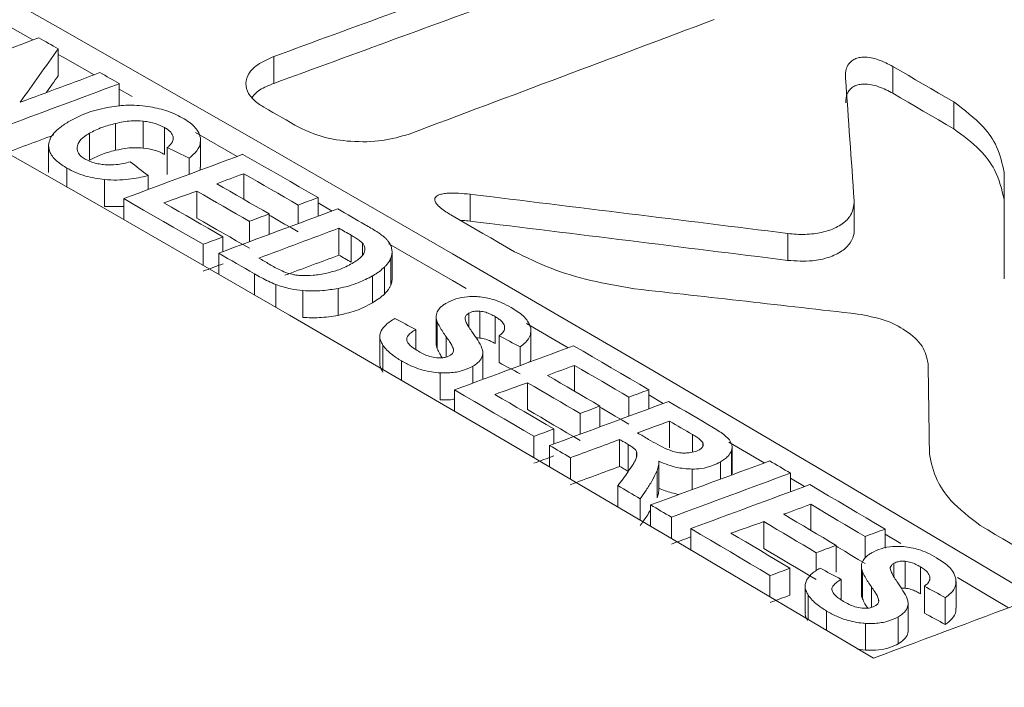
# Model space of a CAD drawing. Header units: millimetres. Extents: x 0 to 1260, y 0 to 891.
# Tile 73 of 89: x 992 to 1004, y 760 to 768. Entities that reach past the tile are written whole.
import ezdxf

# ---------------------------------------------------------------- set-up
doc = ezdxf.new("R2010")
doc.units = ezdxf.units.MM
doc.header["$LTSCALE"] = 3

msp = doc.modelspace()

# ---------------------------------------------------------------- linework, layer by layer
at = {"color": 7, "linetype": 'Continuous', "lineweight": 15}
for p, q in [((992.206, 767.597), (991.659, 767.906)), ((992.515, 767.162), (992.515, 767.489)), ((995.133, 767.069), (995.133, 767.396)), ((1002.653, 766.949), (1002.653, 767.276)), ((993.256, 766.794), (993.256, 767.067)), ((993.411, 766.912), (993.256, 767)), ((1003.393, 766.518), (1003.393, 766.845)), ((993.209, 766.257), (993.209, 766.583)), ((993.547, 766.285), (993.547, 766.611)), ((992.893, 766.137), (992.893, 766.464)), ((993.805, 766.208), (993.805, 766.535)), ((994.688, 766.182), (994.181, 766.472)), ((994.244, 766.053), (994.244, 766.379)), ((992.398, 766.313), (992.398, 765.986)), ((993.839, 765.962), (993.839, 766.289)), ((994.105, 765.965), (994.105, 766.163)), ((994.24, 766.053), (994.239, 766.015)), ((1004.005, 765.661), (1004.005, 765.987)), ((993.077, 765.575), (993.077, 765.902)), ((993.607, 765.78), (993.607, 765.95)), ((994.77, 765.662), (994.77, 765.973)), ((994.199, 765.434), (994.199, 765.76)), ((993.312, 765.416), (993.312, 765.67)), ((995.671, 765.456), (995.671, 765.683)), ((997.518, 765.397), (997.518, 765.723)), ((993.312, 765.573), (993.077, 765.575)), ((995.43, 765.367), (995.43, 765.593)), ((995.842, 765.52), (995.671, 765.618)), ((1002.185, 765.294), (1002.185, 765.621)), ((994.837, 765.146), (994.837, 765.394)), ((995.079, 765.236), (995.079, 765.484)), ((995.924, 764.984), (995.924, 765.311)), ((994.516, 765.027), (994.516, 765.207)), ((996.072, 764.899), (996.072, 765.226)), ((1001.376, 764.92), (1001.376, 765.247)), ((994.274, 764.862), (994.274, 765.117)), ((994.464, 764.753), (994.464, 765.008)), ((996.554, 764.62), (996.554, 764.947)), ((996.57, 764.697), (996.57, 765.024)), ((996.477, 764.512), (996.477, 764.838)), ((996.332, 764.406), (996.332, 764.732)), ((995.488, 764.227), (995.488, 764.554)), ((995.915, 764.253), (995.915, 764.58)), ((997.105, 764.234), (997.105, 763.908)), ((997.636, 763.978), (997.636, 764.304)), ((997.822, 763.911), (997.822, 764.238)), ((996.858, 763.837), (996.858, 764.082)), ((997.118, 763.847), (997.118, 764.174)), ((998.708, 763.859), (998.204, 764.153)), ((996.421, 764), (996.421, 763.673)), ((997.871, 763.678), (997.871, 764.005)), ((998.257, 763.74), (998.257, 764.066)), ((997.316, 763.825), (997.316, 763.842)), ((998.125, 763.642), (998.125, 763.87)), ((997.674, 763.475), (997.674, 763.797)), ((998.787, 763.332), (998.787, 763.645)), ((997.154, 763.228), (997.154, 763.555)), ((998.217, 763.108), (998.217, 763.434)), ((997.329, 763.091), (997.329, 763.347)), ((999.447, 763.03), (999.447, 763.26)), ((999.689, 763.119), (999.689, 763.349)), ((999.863, 763.184), (999.689, 763.286)), ((999.096, 762.9), (999.096, 763.151)), ((998.855, 762.811), (998.855, 763.061)), ((998.534, 762.692), (998.534, 762.874)), ((999.941, 762.643), (999.941, 762.97)), ((998.292, 762.528), (998.292, 762.785)), ((998.482, 762.416), (998.482, 762.673)), ((999.335, 762.419), (999.335, 762.746)), ((999.439, 762.359), (999.439, 762.685)), ((1000.346, 762.668), (1000.346, 762.709)), ((1001.091, 762.462), (1000.663, 762.714)), ((1000.701, 762.328), (1000.701, 762.655)), ((998.736, 762.267), (998.736, 762.524)), ((999.81, 762.135), (999.81, 762.462)), ((999.789, 762.038), (999.789, 762.365)), ((1001.41, 762.111), (1001.41, 762.337)), ((999.312, 761.929), (999.312, 762.186)), ((1001.58, 762.174), (1001.41, 762.275)), ((999.584, 761.768), (999.584, 762.026)), ((999.71, 761.694), (999.71, 761.952)), ((1001.657, 761.643), (1001.657, 761.959)), ((999.964, 761.545), (999.964, 761.803)), ((1001.086, 761.422), (1001.086, 761.748)), ((1000.199, 761.406), (1000.199, 761.664)), ((1002.317, 761.307), (1002.317, 761.568)), ((1002.559, 761.428), (1002.559, 761.657)), ((1002.75, 761.482), (1002.559, 761.595)), ((1001.966, 761.133), (1001.966, 761.46)), ((1001.724, 761.156), (1001.724, 761.371)), ((1002.271, 761.201), (1002.271, 760.874)), ((1002.802, 760.941), (1002.802, 761.268)), ((1002.988, 760.872), (1002.988, 761.199)), ((1001.161, 760.836), (1001.161, 761.095)), ((1001.403, 760.857), (1001.403, 761.183)), ((1002.284, 760.812), (1002.284, 761.139)), ((1001.587, 760.968), (1001.587, 760.641)), ((1002.025, 760.8), (1002.025, 761.048)), ((1003.037, 760.637), (1003.037, 760.964)), ((1003.423, 760.696), (1003.423, 761.023)), ((1004.06, 760.703), (1003.441, 761.071)), ((1002.481, 760.785), (1002.481, 760.803)), ((1002.84, 760.428), (1002.84, 760.754)), ((1003.291, 760.498), (1003.291, 760.825)), ((1002.32, 760.186), (1002.32, 760.513)), ((1002.718, 760.265), (1002.718, 760.591)), ((1002.32, 760.186), (1002.224, 760.2))]:
    msp.add_line(p, q, dxfattribs=at)
at = {"color": 8, "linetype": 'Continuous', "lineweight": 15}
for p, q in [((992.621, 765.811), (992.621, 766.041)), ((996.213, 764.988), (996.213, 765.128)), ((994.898, 764.502), (994.898, 764.757)), ((995.159, 764.351), (995.159, 764.627)), ((997.501, 764.115), (997.501, 764.279)), ((997.227, 763.747), (997.227, 763.994)), ((996.46, 763.597), (996.46, 763.889)), ((996.684, 763.467), (996.684, 763.7)), ((997.552, 763.43), (997.552, 763.635)), ((1000.219, 762.592), (1000.219, 762.806)), ((999.541, 762.539), (999.541, 762.598)), ((1000.692, 762.315), (1000.692, 762.607)), ((1000.56, 762.266), (1000.56, 762.475)), ((1000.216, 762.139), (1000.216, 762.386)), ((1002.667, 761.077), (1002.667, 761.242)), ((1001.626, 760.56), (1001.626, 760.856)), ((1002.393, 760.707), (1002.393, 760.957)), ((1001.849, 760.427), (1001.849, 760.662))]:
    msp.add_line(p, q, dxfattribs=at)
at = {"color": 7, "linetype": 'Continuous', "lineweight": 15, "flags": 128}
for points in [[(985.482, 771.679), (987.846, 770.371), (990.21, 769.05), (992.575, 767.714), (994.939, 766.365), (997.304, 765.001), (999.668, 763.624), (1002.033, 762.233), (1004.397, 760.828)], [(1002.417, 760.089), (1000.052, 761.492), (997.688, 762.881), (995.323, 764.257), (992.959, 765.618), (990.594, 766.965), (988.23, 768.299), (985.865, 769.618), (983.501, 770.923)], [(992.515, 767.489), (992.485, 767.506), (992.456, 767.523), (992.426, 767.54), (992.396, 767.556), (992.367, 767.573), (992.337, 767.59), (992.308, 767.607), (992.278, 767.624)], [(992.95, 767.175), (992.575, 767.388), (992.515, 767.421)], [(993.256, 767.067), (993.227, 767.084), (993.197, 767.101), (993.168, 767.117), (993.139, 767.134), (993.109, 767.151), (993.08, 767.168), (993.05, 767.184), (993.021, 767.201)], [(1003.393, 766.845), (1003.301, 766.899), (1003.208, 766.953), (1003.115, 767.006), (1003.023, 767.06), (1002.93, 767.114), (1002.838, 767.168), (1002.745, 767.222), (1002.653, 767.276)], [(1002.653, 766.949), (1002.745, 766.895), (1002.838, 766.842), (1002.93, 766.788), (1003.023, 766.734), (1003.115, 766.68), (1003.208, 766.626), (1003.301, 766.572), (1003.393, 766.518)], [(995.014, 766.78), (995.068, 766.749), (995.122, 766.718), (995.176, 766.687), (995.23, 766.656), (995.284, 766.626), (995.337, 766.595), (995.391, 766.564), (995.445, 766.533)], [(995.671, 765.683), (995.557, 765.749), (995.443, 765.815), (995.329, 765.881), (995.215, 765.946), (995.1, 766.012), (994.986, 766.077), (994.872, 766.143), (994.758, 766.208)], [(994.77, 765.973), (994.852, 765.925), (994.935, 765.878), (995.017, 765.831), (995.1, 765.783), (995.182, 765.736), (995.265, 765.688), (995.347, 765.641), (995.43, 765.593)], [(994.199, 765.76), (994.279, 765.715), (994.359, 765.669), (994.439, 765.623), (994.518, 765.577), (994.598, 765.531), (994.678, 765.486), (994.758, 765.44), (994.837, 765.394)], [(995.079, 765.484), (994.999, 765.53), (994.919, 765.576), (994.84, 765.621), (994.76, 765.667), (994.68, 765.713), (994.6, 765.759), (994.52, 765.805), (994.441, 765.851)], [(993.312, 765.67), (993.432, 765.601), (993.552, 765.532), (993.673, 765.463), (993.793, 765.394), (993.913, 765.325), (994.034, 765.255), (994.154, 765.186), (994.274, 765.117)], [(994.516, 765.207), (994.427, 765.258), (994.337, 765.31), (994.247, 765.361), (994.158, 765.413), (994.068, 765.464), (993.979, 765.516), (993.889, 765.567), (993.799, 765.619)], [(996.243, 765.354), (996.201, 765.378), (996.16, 765.402), (996.118, 765.426), (996.077, 765.45), (996.035, 765.473), (995.994, 765.497), (995.952, 765.521), (995.911, 765.545)], [(994.837, 765.067), (994.758, 765.113), (994.678, 765.159), (994.598, 765.205), (994.518, 765.251), (994.439, 765.296), (994.359, 765.342), (994.279, 765.388), (994.199, 765.434)], [(995.43, 765.267), (995.347, 765.314), (995.265, 765.362), (995.182, 765.409), (995.1, 765.457), (995.079, 765.468)], [(997.284, 765.473), (997.381, 765.417), (997.478, 765.361), (997.575, 765.305), (997.672, 765.249), (997.768, 765.193), (997.865, 765.137), (997.962, 765.081), (998.059, 765.025)], [(995.924, 765.311), (995.943, 765.3), (995.961, 765.29), (995.98, 765.279), (995.998, 765.268), (996.016, 765.258), (996.035, 765.247), (996.053, 765.237), (996.072, 765.226)], [(997.469, 764.579), (997.304, 764.675), (996.529, 765.123)], [(994.464, 765.008), (994.518, 764.976), (994.573, 764.945), (994.627, 764.914), (994.681, 764.883), (994.736, 764.851), (994.79, 764.82), (994.844, 764.789), (994.898, 764.757)], [(995.079, 764.874), (995.063, 764.883), (995.047, 764.893), (995.031, 764.902), (995.015, 764.911), (994.999, 764.92), (994.983, 764.93), (994.967, 764.939), (994.95, 764.948)], [(996.072, 764.899), (996.053, 764.91), (996.035, 764.921), (996.016, 764.931), (995.998, 764.942), (995.98, 764.952), (995.961, 764.963), (995.943, 764.974), (995.924, 764.984)], [(999.689, 763.349), (999.575, 763.416), (999.461, 763.483), (999.346, 763.55), (999.232, 763.617), (999.118, 763.683), (999.004, 763.75), (998.89, 763.817), (998.775, 763.884)], [(998.787, 763.645), (998.87, 763.597), (998.952, 763.549), (999.035, 763.501), (999.117, 763.453), (999.2, 763.404), (999.282, 763.356), (999.365, 763.308), (999.447, 763.26)], [(999.096, 763.151), (999.017, 763.198), (998.937, 763.244), (998.857, 763.291), (998.777, 763.338), (998.698, 763.384), (998.618, 763.431), (998.538, 763.477), (998.458, 763.524)], [(998.217, 763.434), (998.297, 763.388), (998.376, 763.341), (998.456, 763.295), (998.536, 763.248), (998.616, 763.201), (998.695, 763.155), (998.775, 763.108), (998.855, 763.061)], [(997.329, 763.347), (997.45, 763.277), (997.57, 763.207), (997.69, 763.137), (997.81, 763.066), (997.931, 762.996), (998.051, 762.926), (998.171, 762.855), (998.292, 762.785)], [(998.534, 762.874), (998.444, 762.927), (998.355, 762.979), (998.265, 763.031), (998.175, 763.084), (998.086, 763.136), (997.996, 763.189), (997.906, 763.241), (997.817, 763.293)], [(999.447, 762.933), (999.365, 762.981), (999.282, 763.03), (999.2, 763.078), (999.117, 763.126), (999.096, 763.138)], [(1000.476, 762.887), (1000.408, 762.927), (1000.34, 762.967), (1000.271, 763.007), (1000.203, 763.048), (1000.134, 763.088), (1000.066, 763.128), (999.998, 763.168), (999.929, 763.208)], [(998.855, 762.735), (998.775, 762.781), (998.695, 762.828), (998.616, 762.875), (998.536, 762.921), (998.456, 762.968), (998.376, 763.015), (998.297, 763.061), (998.217, 763.108)], [(999.941, 762.97), (999.975, 762.95), (1000.01, 762.929), (1000.045, 762.909), (1000.08, 762.888), (1000.115, 762.868), (1000.15, 762.847), (1000.184, 762.827), (1000.219, 762.806)], [(999.687, 762.747), (999.67, 762.757), (999.653, 762.767), (999.636, 762.777), (999.619, 762.787), (999.603, 762.797), (999.586, 762.806), (999.569, 762.816), (999.552, 762.826)], [(998.482, 762.673), (998.514, 762.655), (998.546, 762.636), (998.578, 762.617), (998.609, 762.599), (998.641, 762.58), (998.673, 762.562), (998.704, 762.543), (998.736, 762.524)], [(999.335, 762.746), (999.348, 762.738), (999.361, 762.731), (999.374, 762.723), (999.387, 762.716), (999.4, 762.708), (999.413, 762.701), (999.426, 762.693), (999.439, 762.685)], [(999.439, 762.359), (999.426, 762.366), (999.413, 762.374), (999.4, 762.382), (999.387, 762.389), (999.374, 762.397), (999.361, 762.404), (999.348, 762.412), (999.335, 762.419)], [(1001.41, 762.337), (1001.378, 762.356), (1001.346, 762.375), (1001.315, 762.393), (1001.283, 762.412), (1001.251, 762.431), (1001.22, 762.449), (1001.188, 762.468), (1001.157, 762.486)], [(999.312, 762.186), (999.346, 762.166), (999.38, 762.146), (999.414, 762.126), (999.448, 762.106), (999.482, 762.086), (999.516, 762.066), (999.55, 762.046), (999.584, 762.026)], [(1002.559, 761.657), (1002.444, 761.725), (1002.33, 761.793), (1002.216, 761.86), (1002.102, 761.928), (1001.988, 761.996), (1001.873, 762.063), (1001.759, 762.131), (1001.645, 762.198)], [(999.71, 761.952), (999.741, 761.934), (999.773, 761.915), (999.805, 761.896), (999.837, 761.877), (999.868, 761.859), (999.9, 761.84), (999.932, 761.821), (999.964, 761.803)], [(1001.657, 761.959), (1001.739, 761.91), (1001.822, 761.861), (1001.904, 761.812), (1001.987, 761.764), (1002.069, 761.715), (1002.152, 761.666), (1002.234, 761.617), (1002.317, 761.568)], [(1001.966, 761.46), (1001.886, 761.507), (1001.806, 761.554), (1001.727, 761.602), (1001.647, 761.649), (1001.567, 761.696), (1001.488, 761.743), (1001.408, 761.79), (1001.328, 761.838)], [(1001.086, 761.748), (1001.166, 761.701), (1001.246, 761.654), (1001.326, 761.607), (1001.405, 761.56), (1001.485, 761.512), (1001.565, 761.465), (1001.645, 761.418), (1001.724, 761.371)], [(1003.716, 761.701), (1003.807, 761.647), (1003.898, 761.593), (1003.989, 761.539), (1004.08, 761.485), (1004.171, 761.43), (1004.262, 761.376), (1004.353, 761.322), (1004.445, 761.268)], [(1000.199, 761.664), (1000.319, 761.593), (1000.439, 761.522), (1000.56, 761.451), (1000.68, 761.38), (1000.8, 761.308), (1000.921, 761.237), (1001.041, 761.166), (1001.161, 761.095)], [(1001.403, 761.183), (1001.314, 761.237), (1001.224, 761.29), (1001.135, 761.343), (1001.045, 761.396), (1000.955, 761.449), (1000.866, 761.502), (1000.776, 761.555), (1000.686, 761.608)], [(1002.317, 761.241), (1002.234, 761.29), (1002.152, 761.339), (1002.069, 761.388), (1001.987, 761.437), (1001.966, 761.449)], [(1001.724, 761.044), (1001.645, 761.091), (1001.565, 761.139), (1001.485, 761.186), (1001.405, 761.233), (1001.326, 761.28), (1001.246, 761.327), (1001.166, 761.375), (1001.086, 761.422)]]:
    msp.add_lwpolyline(points, dxfattribs=at)
at = {"color": 7, "linetype": 'Continuous', "lineweight": 15}
for centre, major_axis, ratio, start_param, end_param in [((1007.496, 235.708), (2518.212, 956.866), 0.186533, 1.503774, 1.504933), ((1007.496, 235.708), (2516.678, 956.283), 0.186533, 1.503776, 1.504936), ((1000.374, 231.596), (2643.492, 1027.935), 0.176613, 1.502186, 1.503584), ((1014.272, 239.619), (2605.892, 1006.6), 0.17948, 1.509998, 1.510551), ((987.43, 224.124), (592.404, 1044.296), 0.239142, 1.163932, 1.16465), ((1010.805, 237.618), (2601.578, 1004.152), 0.179815, 1.508322, 1.508693), ((1009.746, 237.007), (2605.892, 1006.6), 0.17948, 1.507891, 1.508444), ((987.43, 224.124), (592.043, 1043.66), 0.239142, 1.163927, 1.164153), ((1001.965, 232.515), (-25.455, 743.417), 0.035569, 5.510846, 5.513725), ((1009.746, 237.007), (2604.305, 1005.987), 0.17948, 1.508201, 1.508448), ((995.985, 229.063), (-379.11, 538.171), 0.628774, 5.444791, 5.445315), ((1002.79, 232.991), (2602.433, 1004.637), 0.179749, 1.504597, 1.505151), ((995.129, 228.569), (-264.771, 604.286), 0.488497, 5.555899, 5.556449), ((1003.992, 233.685), (-1.201, 757.555), 0.001589, 5.489726, 5.491513), ((1001.586, 232.296), (2590.129, 997.658), 0.18071, 1.503929, 1.504055), ((1001.019, 231.969), (2391.469, 885.009), 0.197736, 1.500595, 1.500762), ((998.57, 230.555), (2601.205, 1003.941), 0.179844, 1.502608, 1.502701), ((996.902, 229.592), (758.292, -174.956), 0.679587, 1.720499, 1.725524), ((1003.992, 233.685), (-1.2, 757.093), 0.001589, 5.489721, 5.491509), ((997.463, 229.916), (2597.589, 1001.889), 0.180126, 1.502029, 1.502585), ((998.677, 230.617), (2605.113, 1006.158), 0.179541, 1.502942, 1.503034), ((996.902, 229.592), (757.83, -174.849), 0.679587, 1.720495, 1.725523), ((996.3, 229.245), (2607.481, 1007.502), 0.179357, 1.501749, 1.502122), ((998.296, 230.397), (2571.116, 986.872), 0.182214, 1.502437, 1.502531), ((996.3, 229.245), (2605.893, 1006.888), 0.179357, 1.501749, 1.502001), ((998.296, 230.397), (2569.55, 986.271), 0.182214, 1.502438, 1.502532), ((995.542, 228.807), (774.941, -155.54), 0.671144, 1.696148, 1.699615), ((995.322, 228.68), (-354.315, 553.413), 0.605656, 5.46689, 5.467409), ((995.748, 228.926), (-351.06, 555.364), 0.602351, 5.468771, 5.469295), ((984.225, 222.274), (2604.737, 1005.945), 0.17957, 1.495985, 1.496539), ((995.748, 228.926), (-350.846, 555.026), 0.602351, 5.468768, 5.469292), ((983.138, 221.646), (2590.129, 997.658), 0.18071, 1.495276, 1.495403), ((1002.998, 233.111), (-5.604, 755.006), 0.007487, 5.489499, 5.491547), ((984.271, 222.3), (2394.924, 886.967), 0.197413, 1.492006, 1.492172), ((980.027, 219.851), (2601.205, 1003.941), 0.179844, 1.493956, 1.494048), ((978.945, 219.226), (2597.837, 1002.03), 0.180106, 1.493379, 1.493935), ((980.051, 219.864), (2612.044, 1010.091), 0.179005, 1.49441, 1.494503), ((980.014, 219.843), (2571.116, 986.872), 0.182214, 1.493785, 1.493879), ((977.715, 218.516), (2605.209, 1006.212), 0.179533, 1.493055, 1.493204), ((977.734, 218.527), (2602.965, 1004.939), 0.179707, 1.493248, 1.493478), ((980.014, 219.843), (2569.55, 986.271), 0.182214, 1.493781, 1.493875), ((977.734, 218.527), (2601.379, 1004.327), 0.179707, 1.493243, 1.493473), ((973.29, 215.961), (2597.837, 1002.03), 0.180106, 1.490736, 1.491292), ((972.047, 215.243), (2604.737, 1005.945), 0.17957, 1.490312, 1.490865), ((970.959, 214.615), (2604.737, 1005.945), 0.17957, 1.489805, 1.490359), ((969.962, 214.04), (2590.129, 997.658), 0.18071, 1.489096, 1.489223), ((972.3, 215.39), (2394.924, 886.967), 0.197413, 1.485826, 1.485992), ((972.047, 215.243), (2603.151, 1005.332), 0.17957, 1.490769, 1.490859), ((966.783, 212.205), (2601.205, 1003.941), 0.179844, 1.487775, 1.487868), ((966.739, 212.18), (2612.044, 1010.091), 0.179005, 1.48823, 1.488322), ((966.956, 212.304), (2571.116, 986.872), 0.182214, 1.487605, 1.487699), ((995.062, 228.53), (-354.299, 553.422), 0.60564, 5.455781, 5.456301), ((995.519, 228.794), (-351.06, 555.364), 0.602351, 5.457646, 5.458169), ((966.956, 212.304), (2569.55, 986.271), 0.182214, 1.487597, 1.487691), ((958.524, 207.437), (2661.899, 1038.38), 0.175241, 1.485349, 1.486091), ((995.519, 228.794), (-350.846, 555.026), 0.602351, 5.457636, 5.45816)]:
    msp.add_ellipse(centre, major_axis=major_axis, ratio=ratio, start_param=start_param, end_param=end_param, dxfattribs=at)
for points, knots in [([(973.943, 707.328), (977.353, 708.212), (984.181, 709.983), (994.298, 712.798), (1004.205, 715.846), (1013.76, 719.224), (1022.385, 722.795), (1029.91, 726.631), (1036.362, 730.634), (1042.253, 734.919), (1048.034, 739.8), (1053.747, 745.234), (1059.717, 751.099), (1065.841, 756.905), (1072.443, 762.517), (1079.595, 767.598), (1087.351, 772.05), (1095.376, 775.998), (1103.82, 779.65), (1112.712, 783.129), (1121.962, 786.491), (1128.326, 788.69), (1131.508, 789.79)], [0, 0, 0, 0, 0.051658, 0.103451, 0.155176, 0.206737, 0.2582, 0.301639, 0.345242, 0.388927, 0.432477, 0.486699, 0.541062, 0.59534, 0.64939, 0.703348, 0.751777, 0.800326, 0.848961, 0.897507, 0.948751, 1, 1, 1, 1]), ([(1131.609, 789.559), (1128.426, 788.477), (1122.059, 786.314), (1114.856, 783.731), (1107.233, 780.851), (1099.277, 777.642), (1090.877, 773.726), (1084.558, 770.344), (1079.28, 767.211), (1073.746, 763.363), (1068.101, 758.777), (1061.979, 753.206), (1055.359, 746.678), (1048.493, 740.08), (1041.825, 734.403), (1035.257, 729.634), (1027.705, 725.274), (1018.793, 721.105), (1008.673, 717.22), (997.441, 713.572), (985.856, 710.226), (977.968, 708.134), (974.023, 707.088)], [0, 0, 0, 0, 0.051216, 0.102447, 0.117423, 0.177348, 0.236657, 0.266552, 0.296442, 0.341252, 0.386149, 0.431032, 0.499132, 0.567219, 0.615226, 0.663196, 0.712798, 0.762427, 0.821385, 0.88038, 0.940184, 1, 1, 1, 1]), ([(974.284, 705.612), (977.729, 706.386), (984.621, 707.937), (994.711, 710.382), (1004.499, 713.017), (1013.534, 715.806), (1021.881, 718.842), (1029.545, 722.145), (1036.685, 725.946), (1042.556, 729.859), (1047.393, 733.631), (1052.792, 738.294), (1059.058, 744.311), (1066.407, 751.596), (1072.914, 757.532), (1078.672, 762.055), (1083.32, 765.308), (1088.328, 768.407), (1094.712, 771.978), (1102.611, 775.915), (1112.105, 780.146), (1121.904, 784.187), (1128.578, 786.791), (1131.917, 788.094)], [0, 0, 0, 0, 0.05109, 0.1022, 0.151087, 0.200104, 0.243454, 0.28707, 0.331827, 0.377103, 0.410479, 0.443864, 0.510992, 0.578065, 0.64519, 0.678554, 0.712014, 0.745785, 0.77965, 0.83443, 0.889394, 0.944676, 1, 1, 1, 1]), ([(1017.236, 748.041), (1014.588, 748.865), (1009.272, 750.519), (1001.658, 753.465), (994.354, 756.755), (988.038, 760.117), (982.695, 763.406), (978.203, 766.558), (974.119, 769.868), (970.477, 773.274), (968.468, 775.613), (967.478, 776.766)], [0, 0, 0, 0, 0.121601, 0.244244, 0.371536, 0.500042, 0.598872, 0.698265, 0.799415, 0.901167, 1, 1, 1, 1]), ([(1017.369, 748.191), (1014.933, 748.967), (1010.043, 750.525), (1003.043, 753.232), (996.321, 756.206), (990.055, 759.413), (984.304, 762.8), (979.068, 766.357), (974.333, 770.117), (970.556, 773.636), (968.548, 775.918), (967.73, 776.847)], [0, 0, 0, 0, 0.112907, 0.226593, 0.342745, 0.459753, 0.572661, 0.686357, 0.80253, 0.919556, 1, 1, 1, 1]), ([(1017.144, 747.273), (1015.157, 747.898), (1010.688, 749.305), (1004.037, 751.795), (997.194, 754.726), (990.696, 757.936), (984.689, 761.35), (979.23, 764.923), (974.334, 768.646), (969.915, 772.549), (967.488, 775.274), (966.269, 776.642)], [0, 0, 0, 0, 0.089518, 0.201425, 0.314111, 0.429233, 0.545192, 0.656896, 0.769364, 0.884258, 1, 1, 1, 1]), ([(966.382, 776.71), (967.555, 775.392), (969.908, 772.747), (974.241, 768.889), (979.164, 765.119), (984.647, 761.522), (990.596, 758.133), (996.988, 754.954), (1003.886, 751.98), (1010.659, 749.435), (1015.213, 748.001), (1017.196, 747.376)], [0, 0, 0, 0, 0.111688, 0.224157, 0.339066, 0.454808, 0.566729, 0.679415, 0.794527, 0.910482, 1, 1, 1, 1]), ([(995.133, 767.396), (995.064, 767.365), (994.924, 767.304), (994.806, 767.173), (994.783, 767.038), (994.838, 766.916), (994.928, 766.832), (994.996, 766.791), (995.014, 766.78)], [0, 0, 0, 0, 0.207884, 0.417136, 0.594873, 0.761435, 0.936775, 1, 1, 1, 1]), ([(1002.653, 767.276), (1002.597, 767.305), (1002.517, 767.348), (1002.39, 767.383), (1002.303, 767.391), (1002.23, 767.381), (1002.174, 767.359), (1002.121, 767.316), (1002.078, 767.238), (1002.078, 767.172), (1002.078, 767.131)], [0, 0, 0, 0, 0.233468, 0.334879, 0.437357, 0.500771, 0.564264, 0.64624, 0.780236, 1, 1, 1, 1]), ([(994.869, 766.899), (994.883, 766.917), (994.927, 766.974), (995.029, 767.029), (995.111, 767.061), (995.133, 767.069)], [0, 0, 0, 0, 0.257739, 0.802916, 1, 1, 1, 1]), ([(1002.083, 766.833), (1002.083, 766.871), (1002.084, 766.925), (1002.126, 766.993), (1002.17, 767.031), (1002.228, 767.054), (1002.294, 767.064), (1002.383, 767.058), (1002.513, 767.024), (1002.598, 766.978), (1002.653, 766.949)], [0, 0, 0, 0, 0.213712, 0.307939, 0.402911, 0.470091, 0.537387, 0.622232, 0.75924, 1, 1, 1, 1]), ([(1004.005, 765.987), (1003.983, 766.093), (1003.944, 766.285), (1003.741, 766.581), (1003.522, 766.747), (1003.393, 766.845)], [0, 0, 0, 0, 0.336538, 0.61193, 1, 1, 1, 1]), ([(993.108, 766.777), (993.064, 766.767), (992.974, 766.748), (992.815, 766.696), (992.716, 766.644), (992.652, 766.611)], [0, 0, 0, 0, 0.264387, 0.528764, 1, 1, 1, 1]), ([(993.603, 766.79), (993.559, 766.795), (993.471, 766.806), (993.303, 766.806), (993.184, 766.788), (993.108, 766.777)], [0, 0, 0, 0, 0.267443, 0.534919, 1, 1, 1, 1]), ([(994.021, 766.653), (993.99, 766.67), (993.928, 766.702), (993.792, 766.754), (993.677, 766.776), (993.603, 766.79)], [0, 0, 0, 0, 0.25879, 0.517673, 1, 1, 1, 1]), ([(992.652, 766.611), (992.612, 766.586), (992.512, 766.524), (992.416, 766.422), (992.403, 766.345), (992.398, 766.319)], [0, 0, 0, 0, 0.305056, 0.763542, 1, 1, 1, 1]), ([(992.893, 766.464), (992.917, 766.477), (992.966, 766.503), (993.07, 766.546), (993.155, 766.569), (993.209, 766.583)], [0, 0, 0, 0, 0.2641314, 0.528233, 1, 1, 1, 1]), ([(993.209, 766.583), (993.241, 766.59), (993.303, 766.604), (993.417, 766.618), (993.499, 766.614), (993.547, 766.611)], [0, 0, 0, 0, 0.290405, 0.581164, 1, 1, 1, 1]), ([(993.547, 766.611), (993.573, 766.608), (993.623, 766.601), (993.714, 766.579), (993.77, 766.552), (993.805, 766.535)], [0, 0, 0, 0, 0.264441, 0.52906, 1, 1, 1, 1]), ([(994.242, 766.409), (994.234, 766.436), (994.214, 766.504), (994.129, 766.587), (994.05, 766.636), (994.021, 766.653)], [0, 0, 0, 0, 0.291007, 0.740113, 1, 1, 1, 1]), ([(992.743, 766.296), (992.748, 766.315), (992.76, 766.363), (992.821, 766.419), (992.873, 766.452), (992.893, 766.464)], [0, 0, 0, 0, 0.305818, 0.741013, 1, 1, 1, 1]), ([(993.805, 766.535), (993.821, 766.525), (993.85, 766.507), (993.892, 766.47), (993.904, 766.44), (993.912, 766.42)], [0, 0, 0, 0, 0.294549, 0.550253, 1, 1, 1, 1]), ([(995.445, 766.533), (995.537, 766.491), (995.722, 766.407), (996.079, 766.357), (996.45, 766.36), (996.672, 766.423), (996.778, 766.454)], [0, 0, 0, 0, 0.243855, 0.486429, 0.754414, 1, 1, 1, 1]), ([(1003.393, 766.518), (1003.506, 766.435), (1003.712, 766.283), (1003.93, 765.99), (1003.977, 765.782), (1004.005, 765.661)], [0, 0, 0, 0, 0.336485, 0.611862, 1, 1, 1, 1]), ([(993.912, 766.42), (993.912, 766.405), (993.912, 766.368), (993.879, 766.324), (993.849, 766.297), (993.839, 766.289)], [0, 0, 0, 0, 0.311128, 0.786841, 1, 1, 1, 1]), ([(994.105, 766.163), (994.13, 766.183), (994.193, 766.234), (994.245, 766.32), (994.242, 766.384), (994.242, 766.409)], [0, 0, 0, 0, 0.277952, 0.716333, 1, 1, 1, 1]), ([(992.398, 766.319), (992.402, 766.288), (992.411, 766.217), (992.495, 766.12), (992.581, 766.066), (992.621, 766.041)], [0, 0, 0, 0, 0.293789, 0.677546, 1, 1, 1, 1]), ([(992.843, 766.15), (992.826, 766.161), (992.785, 766.186), (992.746, 766.237), (992.744, 766.277), (992.743, 766.296)], [0, 0, 0, 0, 0.268169, 0.646297, 1, 1, 1, 1]), ([(993.209, 766.257), (993.179, 766.249), (993.117, 766.233), (993.008, 766.196), (992.938, 766.16), (992.893, 766.137)], [0, 0, 0, 0, 0.264016, 0.528094, 1, 1, 1, 1]), ([(993.547, 766.285), (993.514, 766.287), (993.449, 766.291), (993.334, 766.283), (993.257, 766.267), (993.209, 766.257)], [0, 0, 0, 0, 0.291566, 0.562008, 1, 1, 1, 1]), ([(993.805, 766.208), (993.786, 766.218), (993.748, 766.238), (993.663, 766.267), (993.592, 766.278), (993.547, 766.285)], [0, 0, 0, 0, 0.2645882, 0.5292469, 1, 1, 1, 1]), ([(993.084, 766.082), (993.06, 766.085), (993.014, 766.09), (992.928, 766.109), (992.877, 766.133), (992.843, 766.15)], [0, 0, 0, 0, 0.2662128, 0.5149988, 1, 1, 1, 1]), ([(993.389, 766.118), (993.362, 766.11), (993.307, 766.096), (993.205, 766.08), (993.13, 766.081), (993.084, 766.082)], [0, 0, 0, 0, 0.286876, 0.572335, 1, 1, 1, 1]), ([(992.621, 766.041), (992.656, 766.023), (992.725, 765.986), (992.874, 765.932), (992.999, 765.913), (993.077, 765.902)], [0, 0, 0, 0, 0.271085, 0.540274, 1, 1, 1, 1]), ([(993.077, 765.902), (993.127, 765.899), (993.225, 765.893), (993.407, 765.905), (993.529, 765.932), (993.607, 765.95)], [0, 0, 0, 0, 0.279187, 0.539769, 1, 1, 1, 1]), ([(997.518, 765.723), (997.424, 765.733), (997.308, 765.745), (997.178, 765.728), (997.132, 765.715), (997.103, 765.696), (997.088, 765.674), (997.087, 765.643), (997.121, 765.584), (997.196, 765.526), (997.264, 765.486), (997.284, 765.473)], [0, 0, 0, 0, 0.320047, 0.391282, 0.450159, 0.492415, 0.534805, 0.586204, 0.670518, 0.898917, 1, 1, 1, 1]), ([(1002.184, 765.642), (1002.179, 765.583), (1002.169, 765.483), (1002.046, 765.359), (1001.887, 765.28), (1001.691, 765.238), (1001.516, 765.233), (1001.411, 765.243), (1001.376, 765.247)], [0, 0, 0, 0, 0.243123, 0.412229, 0.581737, 0.742787, 0.912341, 1, 1, 1, 1]), ([(997.4, 765.406), (997.41, 765.406), (997.45, 765.406), (997.489, 765.401), (997.518, 765.397)], [0, 0, 0, 0, 0.252421, 1, 1, 1, 1]), ([(996.416, 765.249), (996.405, 765.256), (996.372, 765.278), (996.314, 765.312), (996.266, 765.34), (996.243, 765.354)], [0, 0, 0, 0, 0.195762, 0.597788, 1, 1, 1, 1]), ([(1001.376, 764.92), (1001.477, 764.914), (1001.648, 764.902), (1001.879, 764.951), (1002.041, 765.029), (1002.146, 765.134), (1002.185, 765.233), (1002.184, 765.294), (1002.184, 765.315)], [0, 0, 0, 0, 0.243121, 0.412444, 0.582176, 0.743238, 0.912599, 1, 1, 1, 1]), ([(996.072, 765.226), (996.09, 765.215), (996.125, 765.194), (996.175, 765.163), (996.2, 765.139), (996.213, 765.128)], [0, 0, 0, 0, 0.357534, 0.676957, 1, 1, 1, 1]), ([(996.522, 765.153), (996.515, 765.162), (996.499, 765.181), (996.464, 765.213), (996.434, 765.235), (996.416, 765.249)], [0, 0, 0, 0, 0.274119, 0.548163, 1, 1, 1, 1]), ([(996.568, 765.053), (996.566, 765.061), (996.563, 765.079), (996.55, 765.113), (996.533, 765.137), (996.522, 765.153)], [0, 0, 0, 0, 0.252829, 0.505669, 1, 1, 1, 1]), ([(996.213, 765.128), (996.22, 765.118), (996.238, 765.092), (996.243, 765.053), (996.235, 765.027), (996.233, 765.018)], [0, 0, 0, 0, 0.281061, 0.759505, 1, 1, 1, 1]), ([(996.554, 764.947), (996.558, 764.956), (996.564, 764.974), (996.572, 765.009), (996.569, 765.036), (996.568, 765.053)], [0, 0, 0, 0, 0.2597769, 0.5195856, 1, 1, 1, 1]), ([(996.233, 765.018), (996.223, 765.001), (996.205, 764.968), (996.15, 764.924), (996.107, 764.897), (996.085, 764.884)], [0, 0, 0, 0, 0.324999, 0.658507, 1, 1, 1, 1]), ([(996.477, 764.838), (996.486, 764.847), (996.504, 764.866), (996.532, 764.902), (996.546, 764.929), (996.554, 764.947)], [0, 0, 0, 0, 0.269661, 0.539365, 1, 1, 1, 1]), ([(998.059, 765.025), (998.203, 764.955), (998.487, 764.818), (998.983, 764.666), (999.337, 764.606), (999.517, 764.576)], [0, 0, 0, 0, 0.33683, 0.663852, 1, 1, 1, 1]), ([(995.298, 764.767), (995.271, 764.778), (995.217, 764.799), (995.146, 764.836), (995.102, 764.861), (995.079, 764.874)], [0, 0, 0, 0, 0.344479, 0.671791, 1, 1, 1, 1]), ([(996.085, 764.884), (996.06, 764.87), (996.009, 764.842), (995.908, 764.799), (995.826, 764.778), (995.776, 764.765)], [0, 0, 0, 0, 0.280729, 0.561605, 1, 1, 1, 1]), ([(996.332, 764.732), (996.347, 764.741), (996.376, 764.758), (996.427, 764.793), (996.457, 764.821), (996.477, 764.838)], [0, 0, 0, 0, 0.2692886, 0.5386064, 1, 1, 1, 1]), ([(994.898, 764.757), (994.926, 764.742), (994.981, 764.711), (995.066, 764.666), (995.128, 764.64), (995.159, 764.627)], [0, 0, 0, 0, 0.335494, 0.666775, 1, 1, 1, 1]), ([(995.475, 764.736), (995.458, 764.737), (995.426, 764.739), (995.365, 764.748), (995.324, 764.76), (995.298, 764.767)], [0, 0, 0, 0, 0.263364, 0.526809, 1, 1, 1, 1]), ([(995.776, 764.765), (995.749, 764.759), (995.695, 764.749), (995.594, 764.737), (995.52, 764.737), (995.475, 764.736)], [0, 0, 0, 0, 0.278618, 0.55735, 1, 1, 1, 1]), ([(995.915, 764.58), (995.958, 764.589), (996.043, 764.607), (996.187, 764.656), (996.277, 764.703), (996.332, 764.732)], [0, 0, 0, 0, 0.273439, 0.546774, 1, 1, 1, 1]), ([(996.57, 764.697), (996.57, 764.688), (996.569, 764.662), (996.56, 764.637), (996.554, 764.62)], [0, 0, 0, 0, 0.341993, 1, 1, 1, 1]), ([(995.159, 764.627), (995.188, 764.617), (995.247, 764.598), (995.355, 764.569), (995.438, 764.56), (995.488, 764.554)], [0, 0, 0, 0, 0.286273, 0.572708, 1, 1, 1, 1]), ([(995.488, 764.554), (995.527, 764.552), (995.606, 764.547), (995.75, 764.554), (995.852, 764.57), (995.915, 764.58)], [0, 0, 0, 0, 0.273257, 0.546398, 1, 1, 1, 1]), ([(996.554, 764.62), (996.55, 764.61), (996.54, 764.589), (996.516, 764.553), (996.492, 764.528), (996.477, 764.512)], [0, 0, 0, 0, 0.269772, 0.539498, 1, 1, 1, 1]), ([(996.477, 764.512), (996.466, 764.501), (996.444, 764.481), (996.396, 764.445), (996.357, 764.421), (996.332, 764.406)], [0, 0, 0, 0, 0.2693833, 0.538718, 1, 1, 1, 1]), ([(997.592, 764.481), (997.556, 764.482), (997.472, 764.482), (997.342, 764.458), (997.267, 764.421), (997.231, 764.403)], [0, 0, 0, 0, 0.26779, 0.636766, 1, 1, 1, 1]), ([(998.017, 764.349), (997.98, 764.369), (997.913, 764.405), (997.783, 764.454), (997.673, 764.477), (997.601, 764.481), (997.592, 764.481)], [0, 0, 0, 0, 0.307767, 0.556153, 0.946024, 1, 1, 1, 1]), ([(996.332, 764.406), (996.299, 764.388), (996.233, 764.352), (996.098, 764.295), (995.985, 764.269), (995.915, 764.253)], [0, 0, 0, 0, 0.273126, 0.546391, 1, 1, 1, 1]), ([(997.231, 764.403), (997.217, 764.394), (997.189, 764.377), (997.147, 764.342), (997.129, 764.312), (997.118, 764.294)], [0, 0, 0, 0, 0.275653, 0.551495, 1, 1, 1, 1]), ([(998.255, 764.096), (998.245, 764.126), (998.219, 764.201), (998.122, 764.284), (998.042, 764.333), (998.017, 764.349)], [0, 0, 0, 0, 0.307954, 0.783787, 1, 1, 1, 1]), ([(995.915, 764.253), (995.877, 764.247), (995.802, 764.234), (995.658, 764.221), (995.553, 764.225), (995.488, 764.227)], [0, 0, 0, 0, 0.272949, 0.546023, 1, 1, 1, 1]), ([(996.605, 764.215), (996.585, 764.203), (996.545, 764.18), (996.484, 764.132), (996.456, 764.092), (996.439, 764.067)], [0, 0, 0, 0, 0.274464, 0.549111, 1, 1, 1, 1]), ([(997.118, 764.294), (997.114, 764.284), (997.107, 764.263), (997.103, 764.223), (997.112, 764.193), (997.118, 764.174)], [0, 0, 0, 0, 0.2607446, 0.5215251, 1, 1, 1, 1]), ([(997.458, 764.206), (997.457, 764.213), (997.456, 764.229), (997.468, 764.256), (997.49, 764.271), (997.501, 764.279)], [0, 0, 0, 0, 0.259332, 0.620655, 1, 1, 1, 1]), ([(997.547, 764.046), (997.533, 764.066), (997.509, 764.101), (997.475, 764.154), (997.464, 764.189), (997.458, 764.206)], [0, 0, 0, 0, 0.372869, 0.685106, 1, 1, 1, 1]), ([(997.501, 764.279), (997.51, 764.283), (997.532, 764.295), (997.575, 764.305), (997.612, 764.306), (997.632, 764.305), (997.636, 764.304)], [0, 0, 0, 0, 0.251561, 0.58867, 0.925943, 1, 1, 1, 1]), ([(997.636, 764.304), (997.661, 764.3), (997.708, 764.293), (997.769, 764.267), (997.804, 764.248), (997.822, 764.238)], [0, 0, 0, 0, 0.343009, 0.66762, 1, 1, 1, 1]), ([(997.822, 764.238), (997.839, 764.227), (997.871, 764.207), (997.912, 764.171), (997.933, 764.141), (997.937, 764.121), (997.938, 764.118)], [0, 0, 0, 0, 0.3139572, 0.5770137, 0.9310844, 1, 1, 1, 1]), ([(1002.227, 764.269), (1002.338, 764.249), (1002.559, 764.208), (1002.828, 764.067), (1003.034, 763.886), (1003.066, 763.741), (1003.082, 763.669)], [0, 0, 0, 0, 0.240827, 0.480486, 0.743599, 1, 1, 1, 1]), ([(996.748, 763.972), (996.752, 763.984), (996.762, 764.011), (996.805, 764.047), (996.841, 764.07), (996.858, 764.082)], [0, 0, 0, 0, 0.272873, 0.631433, 1, 1, 1, 1]), ([(997.118, 764.174), (997.128, 764.153), (997.148, 764.113), (997.186, 764.053), (997.214, 764.014), (997.227, 763.994)], [0, 0, 0, 0, 0.334772, 0.667194, 1, 1, 1, 1]), ([(997.938, 764.118), (997.938, 764.106), (997.938, 764.077), (997.913, 764.038), (997.884, 764.015), (997.871, 764.005)], [0, 0, 0, 0, 0.290887, 0.694113, 1, 1, 1, 1]), ([(998.125, 763.87), (998.148, 763.887), (998.207, 763.931), (998.258, 764.01), (998.256, 764.07), (998.255, 764.096)], [0, 0, 0, 0, 0.2732539, 0.6737722, 1, 1, 1, 1]), ([(996.439, 764.067), (996.432, 764.05), (996.414, 764.005), (996.427, 763.944), (996.452, 763.903), (996.46, 763.889)], [0, 0, 0, 0, 0.2900033, 0.7572744, 1, 1, 1, 1]), ([(996.89, 763.817), (996.869, 763.83), (996.829, 763.854), (996.778, 763.897), (996.748, 763.937), (996.748, 763.964), (996.748, 763.972)], [0, 0, 0, 0, 0.294478, 0.546772, 0.867237, 1, 1, 1, 1]), ([(997.227, 763.994), (997.241, 763.975), (997.265, 763.94), (997.297, 763.89), (997.309, 763.858), (997.316, 763.842)], [0, 0, 0, 0, 0.395793, 0.696889, 1, 1, 1, 1]), ([(997.674, 763.806), (997.671, 763.821), (997.66, 763.871), (997.612, 763.951), (997.568, 764.014), (997.547, 764.046)], [0, 0, 0, 0, 0.188843, 0.592697, 1, 1, 1, 1]), ([(997.636, 763.978), (997.623, 763.979), (997.609, 763.98), (997.595, 763.978), (997.593, 763.978)], [0, 0, 0, 0, 0.853128, 1, 1, 1, 1]), ([(997.822, 763.911), (997.804, 763.921), (997.768, 763.94), (997.708, 763.966), (997.66, 763.974), (997.636, 763.978)], [0, 0, 0, 0, 0.335515, 0.658074, 1, 1, 1, 1]), ([(996.46, 763.889), (996.475, 763.869), (996.505, 763.83), (996.579, 763.765), (996.644, 763.724), (996.684, 763.7)], [0, 0, 0, 0, 0.282995, 0.565759, 1, 1, 1, 1]), ([(997.118, 763.847), (997.114, 763.858), (997.107, 763.878), (997.106, 763.898), (997.105, 763.908)], [0, 0, 0, 0, 0.519977, 1, 1, 1, 1]), ([(997.18, 763.738), (997.169, 763.754), (997.146, 763.79), (997.128, 763.827), (997.118, 763.847)], [0, 0, 0, 0, 0.449973, 1, 1, 1, 1]), ([(997.316, 763.842), (997.316, 763.835), (997.318, 763.818), (997.307, 763.789), (997.284, 763.773), (997.272, 763.765)], [0, 0, 0, 0, 0.254589, 0.623783, 1, 1, 1, 1]), ([(997.113, 763.737), (997.084, 763.741), (997.026, 763.751), (996.954, 763.782), (996.911, 763.805), (996.89, 763.817)], [0, 0, 0, 0, 0.338172, 0.664982, 1, 1, 1, 1]), ([(997.272, 763.765), (997.261, 763.759), (997.236, 763.747), (997.18, 763.735), (997.137, 763.736), (997.113, 763.737)], [0, 0, 0, 0, 0.251253, 0.575585, 1, 1, 1, 1]), ([(997.552, 763.635), (997.572, 763.648), (997.621, 763.679), (997.669, 763.739), (997.672, 763.785), (997.674, 763.806)], [0, 0, 0, 0, 0.2759664, 0.6697832, 1, 1, 1, 1]), ([(998.254, 763.74), (998.256, 763.727), (998.258, 763.709), (998.248, 763.692), (998.245, 763.687)], [0, 0, 0, 0, 0.6907774, 1, 1, 1, 1]), ([(996.46, 763.563), (996.451, 763.579), (996.433, 763.61), (996.419, 763.648), (996.424, 763.668), (996.425, 763.673)], [0, 0, 0, 0, 0.463277, 0.870916, 1, 1, 1, 1]), ([(996.684, 763.7), (996.723, 763.678), (996.796, 763.639), (996.942, 763.585), (997.064, 763.56), (997.146, 763.555), (997.154, 763.555)], [0, 0, 0, 0, 0.300598, 0.547757, 0.951447, 1, 1, 1, 1]), ([(997.154, 763.555), (997.193, 763.554), (997.286, 763.553), (997.431, 763.576), (997.512, 763.616), (997.552, 763.635)], [0, 0, 0, 0, 0.267266, 0.64534, 1, 1, 1, 1]), ([(997.329, 763.237), (997.326, 763.236), (997.271, 763.223), (997.211, 763.226), (997.154, 763.228)], [0, 0, 0, 0, 0.068789, 1, 1, 1, 1]), ([(1000.668, 762.741), (1000.652, 762.758), (1000.618, 762.794), (1000.551, 762.841), (1000.501, 762.872), (1000.476, 762.887)], [0, 0, 0, 0, 0.318936, 0.658116, 1, 1, 1, 1]), ([(1000.219, 762.806), (1000.238, 762.795), (1000.271, 762.775), (1000.317, 762.744), (1000.336, 762.721), (1000.346, 762.709)], [0, 0, 0, 0, 0.379501, 0.6858882, 1, 1, 1, 1]), ([(999.439, 762.685), (999.453, 762.676), (999.481, 762.659), (999.52, 762.631), (999.534, 762.609), (999.541, 762.598)], [0, 0, 0, 0, 0.348381, 0.667621, 1, 1, 1, 1]), ([(999.981, 762.601), (999.961, 762.609), (999.895, 762.632), (999.799, 762.683), (999.724, 762.726), (999.687, 762.747)], [0, 0, 0, 0, 0.1881424, 0.5926448, 1, 1, 1, 1]), ([(1000.346, 762.709), (1000.349, 762.699), (1000.355, 762.678), (1000.339, 762.646), (1000.315, 762.63), (1000.303, 762.621)], [0, 0, 0, 0, 0.329045, 0.660641, 1, 1, 1, 1]), ([(1000.692, 762.607), (1000.696, 762.619), (1000.703, 762.643), (1000.701, 762.689), (1000.681, 762.72), (1000.668, 762.741)], [0, 0, 0, 0, 0.268536, 0.518846, 1, 1, 1, 1]), ([(999.541, 762.598), (999.543, 762.58), (999.548, 762.545), (999.527, 762.493), (999.507, 762.46), (999.497, 762.443)], [0, 0, 0, 0, 0.332856, 0.663489, 1, 1, 1, 1]), ([(1000.16, 762.583), (1000.143, 762.582), (1000.11, 762.58), (1000.049, 762.585), (1000.007, 762.595), (999.981, 762.601)], [0, 0, 0, 0, 0.274432, 0.542111, 1, 1, 1, 1]), ([(1000.303, 762.621), (1000.291, 762.616), (1000.261, 762.6), (1000.21, 762.587), (1000.172, 762.584), (1000.16, 762.583)], [0, 0, 0, 0, 0.277677, 0.761755, 1, 1, 1, 1]), ([(1000.56, 762.475), (1000.577, 762.485), (1000.611, 762.506), (1000.662, 762.55), (1000.681, 762.586), (1000.692, 762.607)], [0, 0, 0, 0, 0.280516, 0.561312, 1, 1, 1, 1]), ([(1003.098, 762.568), (1003.121, 762.462), (1003.162, 762.268), (1003.367, 761.969), (1003.588, 761.8), (1003.716, 761.701)], [0, 0, 0, 0, 0.336299, 0.614251, 1, 1, 1, 1]), ([(999.497, 762.443), (999.477, 762.413), (999.439, 762.355), (999.379, 762.269), (999.334, 762.214), (999.312, 762.186)], [0, 0, 0, 0, 0.344738, 0.672142, 1, 1, 1, 1]), ([(999.789, 762.365), (999.793, 762.376), (999.801, 762.397), (999.81, 762.437), (999.81, 762.466), (999.809, 762.483)], [0, 0, 0, 0, 0.281627, 0.563321, 1, 1, 1, 1]), ([(999.809, 762.483), (999.846, 762.467), (999.914, 762.438), (1000.047, 762.397), (1000.151, 762.39), (1000.216, 762.386)], [0, 0, 0, 0, 0.305454, 0.566734, 1, 1, 1, 1]), ([(1000.216, 762.386), (1000.252, 762.387), (1000.339, 762.391), (1000.46, 762.423), (1000.529, 762.459), (1000.56, 762.475)], [0, 0, 0, 0, 0.278824, 0.681696, 1, 1, 1, 1]), ([(999.584, 762.026), (999.609, 762.061), (999.66, 762.134), (999.732, 762.246), (999.77, 762.325), (999.789, 762.365)], [0, 0, 0, 0, 0.314458, 0.656679, 1, 1, 1, 1]), ([(1000.051, 762.078), (999.994, 762.092), (999.908, 762.112), (999.834, 762.145), (999.809, 762.156)], [0, 0, 0, 0, 0.658186, 1, 1, 1, 1]), ([(999.81, 762.135), (999.81, 762.131), (999.81, 762.116), (999.805, 762.083), (999.795, 762.055), (999.789, 762.038)], [0, 0, 0, 0, 0.12525, 0.468442, 1, 1, 1, 1]), ([(999.71, 761.889), (999.695, 761.864), (999.656, 761.8), (999.611, 761.737), (999.584, 761.699)], [0, 0, 0, 0, 0.392856, 1, 1, 1, 1]), ([(1002.758, 761.447), (1002.722, 761.447), (1002.638, 761.448), (1002.508, 761.425), (1002.433, 761.388), (1002.396, 761.37)], [0, 0, 0, 0, 0.267885, 0.635395, 1, 1, 1, 1]), ([(1003.183, 761.31), (1003.146, 761.331), (1003.079, 761.368), (1002.949, 761.418), (1002.839, 761.442), (1002.767, 761.446), (1002.758, 761.447)], [0, 0, 0, 0, 0.308315, 0.556235, 0.945193, 1, 1, 1, 1]), ([(1002.396, 761.37), (1002.383, 761.361), (1002.355, 761.344), (1002.313, 761.309), (1002.295, 761.279), (1002.284, 761.261)], [0, 0, 0, 0, 0.275705, 0.551603, 1, 1, 1, 1]), ([(1002.284, 761.261), (1002.28, 761.25), (1002.272, 761.23), (1002.269, 761.189), (1002.278, 761.159), (1002.284, 761.139)], [0, 0, 0, 0, 0.259992, 0.520003, 1, 1, 1, 1]), ([(1002.624, 761.169), (1002.623, 761.176), (1002.621, 761.192), (1002.633, 761.218), (1002.653, 761.234), (1002.665, 761.242), (1002.667, 761.242)], [0, 0, 0, 0, 0.253972, 0.607299, 0.956514, 1, 1, 1, 1]), ([(1002.667, 761.242), (1002.676, 761.247), (1002.698, 761.258), (1002.741, 761.268), (1002.778, 761.269), (1002.798, 761.268), (1002.802, 761.268)], [0, 0, 0, 0, 0.252114, 0.590781, 0.929398, 1, 1, 1, 1]), ([(1002.802, 761.268), (1002.826, 761.264), (1002.874, 761.256), (1002.935, 761.229), (1002.97, 761.209), (1002.988, 761.199)], [0, 0, 0, 0, 0.343657, 0.667965, 1, 1, 1, 1]), ([(1002.988, 761.199), (1003.005, 761.188), (1003.036, 761.168), (1003.083, 761.128), (1003.096, 761.096), (1003.104, 761.077)], [0, 0, 0, 0, 0.312673, 0.578118, 1, 1, 1, 1]), ([(1003.42, 761.054), (1003.41, 761.084), (1003.385, 761.16), (1003.288, 761.244), (1003.208, 761.294), (1003.183, 761.31)], [0, 0, 0, 0, 0.308134, 0.78344, 1, 1, 1, 1]), ([(1001.771, 761.184), (1001.751, 761.172), (1001.711, 761.149), (1001.649, 761.101), (1001.622, 761.061), (1001.604, 761.036)], [0, 0, 0, 0, 0.27458, 0.5493323, 1, 1, 1, 1]), ([(1002.284, 761.139), (1002.294, 761.118), (1002.314, 761.077), (1002.352, 761.016), (1002.38, 760.977), (1002.393, 760.957)], [0, 0, 0, 0, 0.33521, 0.66741, 1, 1, 1, 1]), ([(1002.713, 761.007), (1002.699, 761.027), (1002.675, 761.063), (1002.642, 761.117), (1002.63, 761.152), (1002.624, 761.169)], [0, 0, 0, 0, 0.373053, 0.685181, 1, 1, 1, 1]), ([(1001.604, 761.036), (1001.598, 761.018), (1001.58, 760.973), (1001.593, 760.911), (1001.618, 760.87), (1001.626, 760.856)], [0, 0, 0, 0, 0.289414, 0.7603, 1, 1, 1, 1]), ([(1001.914, 760.938), (1001.918, 760.95), (1001.929, 760.977), (1001.972, 761.012), (1002.007, 761.036), (1002.025, 761.048)], [0, 0, 0, 0, 0.27594, 0.63295, 1, 1, 1, 1]), ([(1002.84, 760.763), (1002.837, 760.779), (1002.826, 760.829), (1002.778, 760.91), (1002.734, 760.975), (1002.713, 761.007)], [0, 0, 0, 0, 0.188476, 0.592532, 1, 1, 1, 1]), ([(1003.104, 761.077), (1003.104, 761.065), (1003.104, 761.036), (1003.079, 760.997), (1003.049, 760.974), (1003.037, 760.964)], [0, 0, 0, 0, 0.291197, 0.694759, 1, 1, 1, 1]), ([(1003.291, 760.825), (1003.314, 760.843), (1003.372, 760.886), (1003.424, 760.966), (1003.421, 761.026), (1003.42, 761.054)], [0, 0, 0, 0, 0.273178, 0.671676, 1, 1, 1, 1]), ([(1001.626, 760.856), (1001.641, 760.835), (1001.671, 760.795), (1001.745, 760.729), (1001.81, 760.688), (1001.849, 760.662)], [0, 0, 0, 0, 0.282369, 0.564505, 1, 1, 1, 1]), ([(1002.055, 760.779), (1002.034, 760.793), (1001.995, 760.817), (1001.944, 760.861), (1001.914, 760.902), (1001.914, 760.93), (1001.914, 760.938)], [0, 0, 0, 0, 0.294452, 0.546793, 0.867251, 1, 1, 1, 1]), ([(1002.284, 760.812), (1002.28, 760.823), (1002.272, 760.843), (1002.272, 760.864), (1002.271, 760.874)], [0, 0, 0, 0, 0.515648, 1, 1, 1, 1]), ([(1002.393, 760.957), (1002.407, 760.937), (1002.431, 760.902), (1002.463, 760.851), (1002.475, 760.819), (1002.481, 760.803)], [0, 0, 0, 0, 0.396257, 0.697114, 1, 1, 1, 1]), ([(1002.802, 760.941), (1002.789, 760.942), (1002.774, 760.943), (1002.759, 760.941), (1002.756, 760.941)], [0, 0, 0, 0, 0.814236, 1, 1, 1, 1]), ([(1002.988, 760.872), (1002.97, 760.883), (1002.934, 760.902), (1002.874, 760.929), (1002.826, 760.937), (1002.802, 760.941)], [0, 0, 0, 0, 0.3362322, 0.6584734, 1, 1, 1, 1]), ([(1002.279, 760.697), (1002.25, 760.702), (1002.192, 760.712), (1002.12, 760.743), (1002.077, 760.767), (1002.055, 760.779)], [0, 0, 0, 0, 0.338397, 0.665105, 1, 1, 1, 1]), ([(1002.438, 760.724), (1002.427, 760.719), (1002.402, 760.706), (1002.346, 760.694), (1002.303, 760.696), (1002.279, 760.697)], [0, 0, 0, 0, 0.251227, 0.576839, 1, 1, 1, 1]), ([(1002.348, 760.698), (1002.337, 760.715), (1002.312, 760.753), (1002.294, 760.792), (1002.284, 760.812)], [0, 0, 0, 0, 0.467356, 1, 1, 1, 1]), ([(1002.481, 760.803), (1002.482, 760.795), (1002.484, 760.778), (1002.473, 760.749), (1002.45, 760.733), (1002.438, 760.724)], [0, 0, 0, 0, 0.252898, 0.618847, 1, 1, 1, 1]), ([(1002.718, 760.591), (1002.739, 760.604), (1002.788, 760.636), (1002.835, 760.695), (1002.838, 760.742), (1002.84, 760.763)], [0, 0, 0, 0, 0.275853, 0.669129, 1, 1, 1, 1]), ([(1001.616, 760.548), (1001.61, 760.559), (1001.596, 760.584), (1001.585, 760.616), (1001.59, 760.636), (1001.591, 760.641)], [0, 0, 0, 0, 0.3495981, 0.8448288, 1, 1, 1, 1]), ([(1001.849, 760.662), (1001.889, 760.64), (1001.962, 760.6), (1002.107, 760.545), (1002.23, 760.519), (1002.311, 760.514), (1002.32, 760.513)], [0, 0, 0, 0, 0.301083, 0.547972, 0.950334, 1, 1, 1, 1]), ([(1003.42, 760.696), (1003.42, 760.684), (1003.422, 760.64), (1003.381, 760.569), (1003.32, 760.521), (1003.291, 760.498)], [0, 0, 0, 0, 0.171759, 0.608363, 1, 1, 1, 1]), ([(1002.32, 760.513), (1002.359, 760.512), (1002.452, 760.51), (1002.597, 760.532), (1002.679, 760.572), (1002.718, 760.591)], [0, 0, 0, 0, 0.266812, 0.645014, 1, 1, 1, 1]), ([(1002.84, 760.436), (1002.839, 760.419), (1002.837, 760.377), (1002.796, 760.316), (1002.744, 760.281), (1002.718, 760.265)], [0, 0, 0, 0, 0.276383, 0.651226, 1, 1, 1, 1]), ([(1002.718, 760.265), (1002.689, 760.25), (1002.621, 760.216), (1002.482, 760.185), (1002.375, 760.186), (1002.32, 760.186)], [0, 0, 0, 0, 0.2674052, 0.6207584, 1, 1, 1, 1])]:
    msp.add_open_spline(points, degree=3, knots=knots, dxfattribs=at)
at = {"color": 8, "linetype": 'Continuous', "lineweight": 15}
msp.add_open_spline([(1130.086, 787.112), (1127.126, 785.974), (1120.558, 783.448), (1110.572, 779.34), (1100.274, 774.692), (1090.672, 769.733), (1081.94, 764.405), (1073.936, 758.343), (1066.485, 751.557), (1059.96, 745.086), (1054.142, 739.46), (1048.896, 734.733), (1043.242, 730.225), (1036.99, 726.052), (1029.998, 722.258), (1022.25, 718.874), (1013.718, 715.747), (1004.573, 712.9), (994.79, 710.235), (984.694, 707.746), (977.803, 706.162), (974.357, 705.37)], degree=3, knots=[0, 0, 0, 0, 0.049557, 0.109958, 0.170797, 0.231611, 0.289309, 0.347539, 0.41529, 0.483087, 0.52826, 0.573432, 0.618544, 0.662472, 0.706385, 0.751997, 0.79763, 0.847064, 0.896661, 0.948314, 1, 1, 1, 1], dxfattribs=at)

doc.saveas('drawing.dxf')
